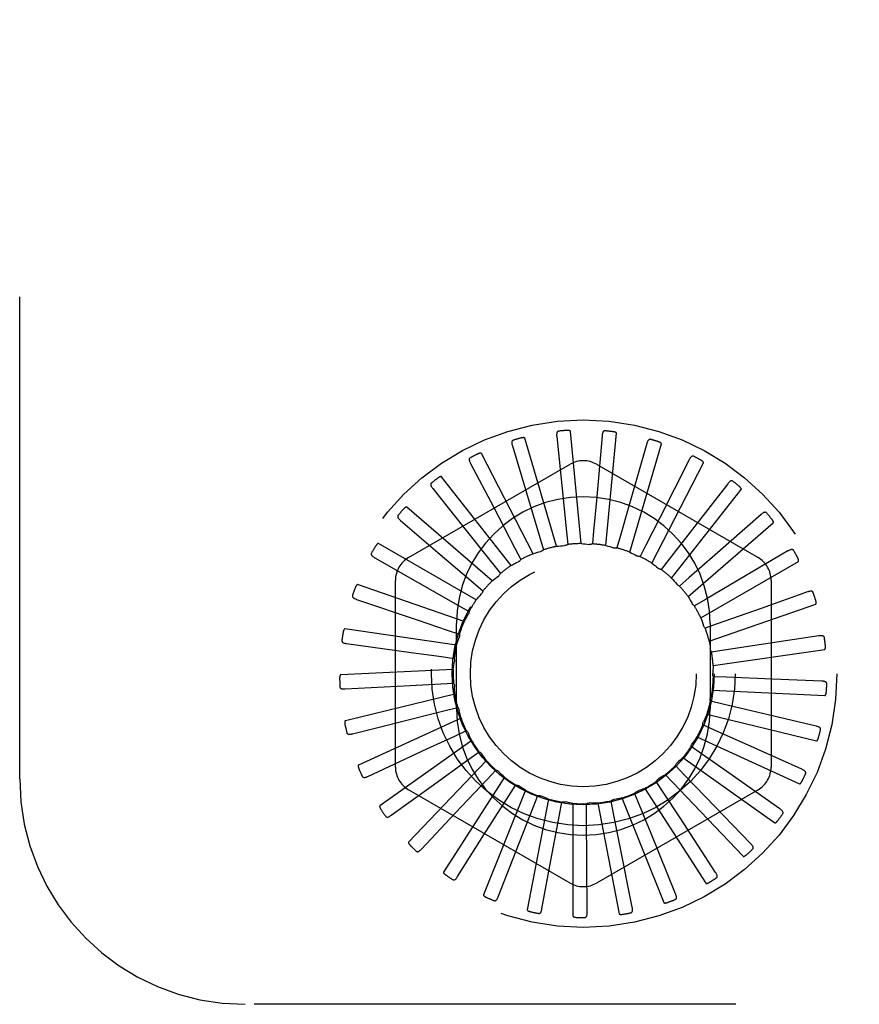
# Model space of a CAD drawing. Header units: inches. Extents: x 0 to 97.1, y 0 to 62.9.
# Tile 6 of 56: x 5.8 to 6.8, y 38.8 to 39.9. Entities that reach past the tile are written whole.
import ezdxf

# ---------------------------------------------------------------- set-up
doc = ezdxf.new("R2010")
doc.units = ezdxf.units.IN
doc.header["$LTSCALE"] = 5.342857
doc.header["$MEASUREMENT"] = 0
doc.linetypes.add('HIDDEN', pattern=[0.2, 0.1, -0.1])
doc.layers.add('DEFAULT_2', color=8, linetype='HIDDEN')

msp = doc.modelspace()

# ---------------------------------------------------------------- linework, layer by layer
at = {"layer": 'DEFAULT_2', "color": 8, "linetype": 'HIDDEN'}
for p, q in [((5.824201, 39.014072), (5.824201, 40.764072)), ((6.419733, 39.393518), (6.42531, 39.339208)), ((6.446911, 39.274805), (6.435032, 39.399208)), ((6.470029, 39.394343), (6.463682, 39.322526)), ((6.474248, 39.272632), (6.486127, 39.397035)), ((6.370503, 39.38319), (6.386257, 39.330916)), ((6.419656, 39.271765), (6.384448, 39.391671)), ((6.519572, 39.385635), (6.499748, 39.316317)), ((6.500681, 39.265324), (6.535888, 39.385231)), ((6.393469, 39.263622), (6.336205, 39.374698)), ((6.255451, 39.259273), (6.434618, 39.362715)), ((6.324117, 39.363731), (6.349479, 39.315383)), ((6.463784, 39.362715), (6.642951, 39.259273)), ((6.525252, 39.253147), (6.582516, 39.364223)), ((6.566571, 39.367708), (6.533987, 39.303394)), ((6.369296, 39.25067), (6.292045, 39.348902)), ((6.42531, 39.339208), (6.430548, 39.287978)), ((6.609328, 39.34121), (6.565162, 39.284225)), ((6.282252, 39.335845), (6.316305, 39.293171)), ((6.386257, 39.330916), (6.401095, 39.281604)), ((6.547076, 39.236539), (6.624326, 39.334771)), ((6.463682, 39.322526), (6.460674, 39.288664)), ((6.499748, 39.316317), (6.490386, 39.283636)), ((6.348011, 39.233377), (6.253566, 39.315215)), ((6.349479, 39.315383), (6.373382, 39.26977)), ((6.646298, 39.3071), (6.592145, 39.259502)), ((6.24642, 39.30054), (6.287935, 39.265082)), ((6.533987, 39.303394), (6.518609, 39.273076)), ((6.565361, 39.216101), (6.659806, 39.297938)), ((6.316305, 39.293171), (6.348408, 39.252906)), ((6.430548, 39.287978), (6.431981, 39.273791)), ((6.460674, 39.288664), (6.459397, 39.274462)), ((6.490386, 39.283636), (6.486444, 39.269932)), ((6.565162, 39.284225), (6.544324, 39.257365)), ((6.330384, 39.212369), (6.222158, 39.274854)), ((6.401095, 39.281604), (6.405188, 39.267944)), ((6.518609, 39.273076), (6.512145, 39.260366)), ((6.287935, 39.265082), (6.327078, 39.23162)), ((6.373382, 39.26977), (6.379985, 39.257132)), ((6.676144, 39.266609), (6.629058, 39.238975)), ((6.217918, 39.259092), (6.265393, 39.232131)), ((6.348408, 39.252906), (6.357284, 39.241746)), ((6.377466, 39.254821), (6.377224, 39.254701)), ((6.544324, 39.257365), (6.535571, 39.246108)), ((6.592145, 39.259502), (6.566601, 39.237071)), ((6.579449, 39.192572), (6.687675, 39.255056)), ((6.317051, 39.188405), (6.198955, 39.229278)), ((6.240868, 39.02713), (6.240868, 39.234014)), ((6.265393, 39.232131), (6.310161, 39.206682)), ((6.327078, 39.23162), (6.337905, 39.222341)), ((6.566601, 39.237071), (6.555876, 39.227674)), ((6.629058, 39.238975), (6.584634, 39.212929)), ((6.657535, 39.234014), (6.657535, 39.02713)), ((6.697788, 39.221201), (6.646323, 39.202978)), ((6.197775, 39.212999), (6.266072, 39.1899)), ((6.310161, 39.206682), (6.322549, 39.19962)), ((6.584634, 39.212929), (6.572325, 39.205731)), ((6.588828, 39.166802), (6.706924, 39.207675)), ((6.646323, 39.202978), (6.597773, 39.185809)), ((6.266072, 39.1899), (6.29827, 39.178993)), ((6.308701, 39.092072), (6.308701, 39.186072)), ((6.597773, 39.185809), (6.584324, 39.181072)), ((6.589701, 39.186072), (6.589701, 39.092072)), ((6.308494, 39.16235), (6.184797, 39.180135)), ((6.29827, 39.178993), (6.31177, 39.174403)), ((6.186719, 39.163927), (6.258153, 39.15417)), ((6.656464, 39.164364), (6.605542, 39.156694)), ((6.710448, 39.172518), (6.656464, 39.164364)), ((6.258153, 39.15417), (6.291834, 39.149554)), ((6.605542, 39.156694), (6.591439, 39.154587)), ((6.593162, 39.139723), (6.716859, 39.157507)), ((6.291834, 39.149554), (6.305959, 39.147602)), ((6.305023, 39.135147), (6.180195, 39.1292)), ((6.25714, 39.117588), (6.291085, 39.119429)), ((6.291085, 39.119429), (6.305324, 39.120186)), ((6.60766, 39.126634), (6.593414, 39.127234)), ((6.659114, 39.124528), (6.60766, 39.126634)), ((6.713665, 39.122318), (6.659114, 39.124528)), ((6.18515, 39.113649), (6.25714, 39.117588)), ((6.592292, 39.112312), (6.717119, 39.106366)), ((6.306762, 39.107778), (6.185316, 39.078316)), ((6.604052, 39.096716), (6.590176, 39.100002)), ((6.296051, 39.089707), (6.30989, 39.093145)), ((6.654177, 39.084911), (6.604052, 39.096716)), ((6.31365, 39.081233), (6.199974, 39.029319)), ((6.586251, 39.085562), (6.707697, 39.0561)), ((6.707324, 39.072417), (6.654177, 39.084911)), ((6.193125, 39.063983), (6.228776, 39.072902)), ((6.306553, 39.061462), (6.319491, 39.067456)), ((6.594846, 39.068023), (6.581843, 39.073875)), ((6.641831, 39.046944), (6.594846, 39.068023)), ((6.325437, 39.056472), (6.22364, 38.983983)), ((6.275723, 39.047136), (6.306553, 39.061462)), ((6.575256, 39.060439), (6.688931, 39.008525)), ((6.210354, 39.016723), (6.275723, 39.047136)), ((6.32221, 39.035714), (6.333779, 39.044049)), ((6.580377, 39.04159), (6.568716, 39.049797)), ((6.691654, 39.024618), (6.641831, 39.046944)), ((6.341697, 39.034388), (6.255459, 38.943944)), ((6.280463, 39.005563), (6.32221, 39.035714)), ((6.559705, 39.03785), (6.661502, 38.965361)), ((6.608198, 39.022054), (6.580377, 39.04159)), ((6.342456, 39.013395), (6.35224, 39.023769)), ((6.561166, 39.018372), (6.55127, 39.028638)), ((6.66722, 38.980649), (6.608198, 39.022054)), ((6.361843, 39.015781), (6.294279, 38.910651)), ((6.30717, 38.975888), (6.342456, 39.013395)), ((6.537909, 38.999211), (6.530134, 39.011164)), ((6.540161, 39.018613), (6.626399, 38.928169)), ((6.584787, 38.993924), (6.561166, 39.018372)), ((6.236216, 38.973579), (6.280463, 39.005563)), ((6.434618, 38.898429), (6.255451, 39.001871)), ((6.385146, 39.001323), (6.338699, 38.885306)), ((6.366561, 38.995311), (6.374204, 39.007349)), ((6.642951, 39.001871), (6.463784, 38.898429)), ((6.517328, 39.003422), (6.584892, 38.898291)), ((6.339011, 38.951804), (6.366561, 38.995311)), ((6.410764, 38.991536), (6.387113, 38.868825)), ((6.393653, 38.982116), (6.39888, 38.995382)), ((6.482733, 38.975651), (6.479957, 38.989637)), ((6.492034, 38.992827), (6.53848, 38.876809)), ((6.511446, 38.984796), (6.506073, 38.998005)), ((6.556476, 38.970734), (6.537909, 38.999211)), ((6.634907, 38.942097), (6.584787, 38.993924)), ((6.374834, 38.934181), (6.393653, 38.982116)), ((6.422752, 38.974286), (6.425374, 38.988302)), ((6.437771, 38.986774), (6.437771, 38.861805)), ((6.452808, 38.972105), (6.452729, 38.986364)), ((6.465192, 38.98721), (6.488842, 38.864499)), ((6.524288, 38.95332), (6.511446, 38.984796)), ((6.269777, 38.936108), (6.30717, 38.975888)), ((6.413345, 38.923656), (6.422752, 38.974286)), ((6.453152, 38.920609), (6.452808, 38.972105)), ((6.489386, 38.942313), (6.482733, 38.975651)), ((6.595882, 38.910358), (6.556476, 38.970734)), ((6.309821, 38.905666), (6.339011, 38.951804)), ((6.551556, 38.886578), (6.524288, 38.95332)), ((6.354904, 38.883352), (6.374834, 38.934181)), ((6.50353, 38.871617), (6.489386, 38.942313)), ((6.403395, 38.869974), (6.413345, 38.923656)), ((6.453541, 38.866015), (6.453152, 38.920609)), ((9.824201, 38.764072), (6.074201, 38.764072))]:
    msp.add_line(p, q, dxfattribs=at)
for points in [[(6.384448, 39.391671), (6.384369, 39.391825), (6.384257, 39.391952), (6.38411, 39.39205), (6.383938, 39.392125), (6.383748, 39.392181), (6.383544, 39.39222), (6.38333, 39.392245), (6.383106, 39.392259), (6.382871, 39.392262), (6.382628, 39.392256), (6.382376, 39.392242), (6.382116, 39.392219), (6.381849, 39.392189), (6.381574, 39.392151), (6.381291, 39.392106), (6.380997, 39.392054), (6.380688, 39.391992), (6.380378, 39.391924), (6.380082, 39.391854), (6.379795, 39.39178)], [(6.421874, 39.399456), (6.421422, 39.399365), (6.421023, 39.3992), (6.420677, 39.398957), (6.420386, 39.398651), (6.420153, 39.398297), (6.41997, 39.397894), (6.419831, 39.397447), (6.419732, 39.396962), (6.419668, 39.396445), (6.419635, 39.3959), (6.419628, 39.395334), (6.419644, 39.394746), (6.419678, 39.394141), (6.419733, 39.393518)], [(6.435032, 39.399208), (6.434983, 39.399373), (6.434899, 39.399518), (6.434773, 39.399642), (6.434618, 39.399748), (6.434443, 39.399839), (6.43425, 39.399916), (6.434045, 39.399982), (6.433828, 39.400038), (6.433599, 39.400085), (6.43336, 39.400126), (6.43311, 39.400159), (6.432851, 39.400186), (6.432584, 39.400207), (6.432308, 39.400222), (6.432022, 39.400232), (6.431725, 39.400236), (6.431411, 39.400234), (6.431094, 39.400227), (6.430783, 39.400213), (6.430476, 39.400194)], [(6.473257, 39.399769), (6.472794, 39.399765), (6.47237, 39.399678), (6.471985, 39.399505), (6.471642, 39.39926), (6.471346, 39.398956), (6.471089, 39.398595), (6.470868, 39.398183), (6.470679, 39.397725), (6.470519, 39.39723), (6.470383, 39.396701), (6.470269, 39.396146), (6.470173, 39.395566), (6.470093, 39.394966), (6.470029, 39.394343)], [(6.486127, 39.397035), (6.486111, 39.397207), (6.486055, 39.397366), (6.485954, 39.397512), (6.485822, 39.397645), (6.485667, 39.397767), (6.485492, 39.39788), (6.485303, 39.397983), (6.485099, 39.398079), (6.484883, 39.398169), (6.484655, 39.398254), (6.484416, 39.398334), (6.484166, 39.39841), (6.483907, 39.398481), (6.483638, 39.398548), (6.483358, 39.398612), (6.483066, 39.398672), (6.482761, 39.398729), (6.482443, 39.398782), (6.48211, 39.398831), (6.481762, 39.398875)], [(6.371482, 39.389426), (6.371055, 39.38925), (6.370694, 39.389013), (6.370401, 39.388709), (6.370173, 39.388354), (6.370011, 39.387961), (6.369907, 39.387531), (6.369855, 39.387066), (6.36985, 39.386571), (6.369885, 39.386052), (6.369956, 39.38551), (6.370056, 39.384952), (6.370182, 39.384378), (6.370331, 39.383791), (6.370503, 39.38319)], [(6.523767, 39.390352), (6.523312, 39.390435), (6.52288, 39.39043), (6.522469, 39.390333), (6.522086, 39.390158), (6.521737, 39.389915), (6.521418, 39.389609), (6.521122, 39.389246), (6.52085, 39.388833), (6.520599, 39.388377), (6.520366, 39.387883), (6.520148, 39.387359), (6.519945, 39.386808), (6.519752, 39.386234), (6.519572, 39.385635)], [(6.535888, 39.385231), (6.535905, 39.385403), (6.53588, 39.38557), (6.535809, 39.385732), (6.535704, 39.385888), (6.535575, 39.386038), (6.535424, 39.386181), (6.535258, 39.386318), (6.535077, 39.386451), (6.534882, 39.38658), (6.534674, 39.386707), (6.534454, 39.386831), (6.534223, 39.386952), (6.533982, 39.387071), (6.53373, 39.387188), (6.533467, 39.387304), (6.533192, 39.387418), (6.532899, 39.387534), (6.532601, 39.387644), (6.532314, 39.387745), (6.532032, 39.387838)], [(6.336205, 39.374698), (6.336098, 39.374835), (6.335964, 39.374938), (6.335801, 39.375006), (6.335618, 39.375047), (6.335421, 39.375066), (6.335213, 39.375065), (6.334998, 39.37505), (6.334775, 39.375021), (6.334545, 39.37498), (6.334307, 39.374928), (6.334062, 39.374866), (6.333811, 39.374795), (6.333555, 39.374715), (6.333292, 39.374626), (6.333022, 39.374528), (6.332744, 39.374421), (6.332457, 39.374304), (6.33216, 39.374177), (6.331853, 39.374037), (6.331536, 39.373886)], [(6.571583, 39.371546), (6.571152, 39.371713), (6.570728, 39.371791), (6.570306, 39.371773), (6.569895, 39.371673), (6.569508, 39.371501), (6.569136, 39.371261), (6.568777, 39.370961), (6.568432, 39.370606), (6.568099, 39.370206), (6.567776, 39.369765), (6.567464, 39.369292), (6.567159, 39.368789), (6.566861, 39.368262), (6.566571, 39.367708)], [(6.323898, 39.37004), (6.323512, 39.369786), (6.323202, 39.369485), (6.322972, 39.369131), (6.322815, 39.368739), (6.322731, 39.368323), (6.32271, 39.367881), (6.322747, 39.367414), (6.322835, 39.366927), (6.322969, 39.366423), (6.323141, 39.365905), (6.323345, 39.365376), (6.323578, 39.364836), (6.323834, 39.364288), (6.324117, 39.363731)], [(6.582516, 39.364223), (6.582565, 39.364389), (6.582572, 39.364558), (6.582533, 39.36473), (6.58246, 39.364904), (6.582361, 39.365075), (6.58224, 39.365244), (6.582103, 39.36541), (6.58195, 39.365575), (6.581783, 39.365739), (6.581603, 39.365903), (6.58141, 39.366066), (6.581207, 39.366229), (6.580993, 39.366391), (6.580768, 39.366553), (6.580531, 39.366717), (6.580283, 39.366881), (6.580021, 39.367047), (6.579745, 39.367215), (6.579453, 39.367384), (6.579146, 39.367555)], [(6.292045, 39.348902), (6.291915, 39.349015), (6.291764, 39.349092), (6.291591, 39.349128), (6.291403, 39.349133), (6.291206, 39.349114), (6.291002, 39.349075), (6.290794, 39.349019), (6.290581, 39.348948), (6.290362, 39.348865), (6.290138, 39.348769), (6.28991, 39.348661), (6.289677, 39.348544), (6.289441, 39.348416), (6.289199, 39.348279), (6.288953, 39.348132), (6.2887, 39.347974), (6.288436, 39.347802), (6.288173, 39.347624), (6.287924, 39.347449), (6.287685, 39.347273)], [(6.280843, 39.341998), (6.280511, 39.341676), (6.280265, 39.341322), (6.280105, 39.340931), (6.280026, 39.340516), (6.280022, 39.340092), (6.280085, 39.339654), (6.280209, 39.339203), (6.280388, 39.338741), (6.280614, 39.338272), (6.280881, 39.337796), (6.281181, 39.337315), (6.281512, 39.336829), (6.281868, 39.336339), (6.282252, 39.335845)], [(6.614976, 39.34403), (6.614585, 39.344276), (6.614182, 39.344432), (6.613765, 39.344495), (6.613343, 39.344475), (6.61293, 39.344379), (6.612519, 39.344214), (6.61211, 39.343986), (6.611704, 39.343704), (6.611301, 39.343374), (6.610901, 39.343002), (6.610505, 39.342597), (6.610111, 39.342161), (6.609718, 39.341699), (6.609328, 39.34121)], [(6.624326, 39.334771), (6.624406, 39.334924), (6.624444, 39.335089), (6.624439, 39.335266), (6.624399, 39.33545), (6.624335, 39.335636), (6.624248, 39.335825), (6.624145, 39.336014), (6.624026, 39.336205), (6.623893, 39.336398), (6.623747, 39.336593), (6.623589, 39.336789), (6.62342, 39.336988), (6.62324, 39.337188), (6.62305, 39.33739), (6.622849, 39.337595), (6.622636, 39.337803), (6.622406, 39.33802), (6.622171, 39.338233), (6.621943, 39.338433), (6.621716, 39.338623)], [(6.243873, 39.306316), (6.243609, 39.305938), (6.243433, 39.305544), (6.243351, 39.30513), (6.243351, 39.304707), (6.243426, 39.30429), (6.243571, 39.303872), (6.243779, 39.303452), (6.244042, 39.303032), (6.244353, 39.302614), (6.244705, 39.302197), (6.245091, 39.301781), (6.245508, 39.301367), (6.24595, 39.300953), (6.24642, 39.30054)], [(6.253566, 39.315215), (6.253416, 39.315301), (6.253254, 39.315348), (6.253077, 39.315351), (6.252892, 39.31532), (6.252702, 39.315264), (6.252509, 39.315187), (6.252315, 39.315093), (6.252119, 39.314983), (6.25192, 39.314859), (6.251719, 39.314723), (6.251515, 39.314574), (6.251308, 39.314414), (6.2511, 39.314245), (6.250889, 39.314064), (6.250675, 39.313873), (6.250457, 39.313671), (6.250233, 39.313456), (6.250005, 39.313227), (6.249772, 39.312983), (6.249533, 39.312725)], [(6.652377, 39.3088), (6.65204, 39.309115), (6.651674, 39.309345), (6.651276, 39.309485), (6.650858, 39.309545), (6.650434, 39.309529), (6.65, 39.309445), (6.649555, 39.309299), (6.649103, 39.309099), (6.648645, 39.30885), (6.648182, 39.308561), (6.647716, 39.308238), (6.647246, 39.307885), (6.646774, 39.307506), (6.646298, 39.3071)], [(6.659806, 39.297938), (6.659913, 39.298074), (6.659982, 39.298228), (6.66001, 39.298403), (6.660007, 39.298591), (6.659979, 39.298786), (6.659929, 39.298988), (6.659864, 39.299193), (6.659783, 39.299403), (6.659689, 39.299618), (6.659582, 39.299837), (6.659464, 39.30006), (6.659336, 39.300287), (6.659197, 39.300517), (6.659049, 39.300751), (6.65889, 39.300991), (6.658721, 39.301236), (6.65854, 39.301487), (6.658346, 39.301746), (6.658136, 39.302013), (6.657912, 39.302288)], [(6.222158, 39.274854), (6.221994, 39.27491), (6.221826, 39.274925), (6.221652, 39.274895), (6.221475, 39.27483), (6.2213, 39.274739), (6.221125, 39.274626), (6.220952, 39.274497), (6.220781, 39.274352), (6.220609, 39.274193), (6.220437, 39.274021), (6.220265, 39.273837), (6.220092, 39.273641), (6.21992, 39.273435), (6.219747, 39.273218), (6.219573, 39.27299), (6.219397, 39.272749), (6.219218, 39.272496), (6.219037, 39.272228), (6.218854, 39.271943), (6.218667, 39.271643)], [(6.419656, 39.271765), (6.42187, 39.272014), (6.424084, 39.27223), (6.426299, 39.272412), (6.428515, 39.272561)], [(6.431981, 39.273791), (6.43146, 39.273452), (6.430912, 39.273165), (6.430331, 39.272929), (6.429731, 39.272747), (6.429128, 39.272625), (6.428515, 39.272561)], [(6.446911, 39.274805), (6.449132, 39.274631), (6.451347, 39.274424), (6.453557, 39.274183), (6.45576, 39.27391)], [(6.459397, 39.274462), (6.458821, 39.274228), (6.458229, 39.27405), (6.457613, 39.273928), (6.45699, 39.273863), (6.456374, 39.273857), (6.45576, 39.27391)], [(6.474248, 39.272632), (6.476396, 39.272041), (6.478533, 39.271418), (6.480657, 39.270764), (6.482768, 39.270078)], [(6.214323, 39.264281), (6.214135, 39.263859), (6.214038, 39.263438), (6.214036, 39.263016), (6.214116, 39.262601), (6.214269, 39.262206), (6.214491, 39.261823), (6.214774, 39.261451), (6.215112, 39.261088), (6.215496, 39.260737), (6.215921, 39.260394), (6.216378, 39.260059), (6.216866, 39.259731), (6.217379, 39.259409), (6.217918, 39.259092)], [(6.393469, 39.263622), (6.395595, 39.264286), (6.397729, 39.264917), (6.39987, 39.265515), (6.402017, 39.26608)], [(6.405188, 39.267944), (6.404741, 39.267513), (6.404257, 39.267127), (6.403731, 39.266785), (6.403176, 39.266493), (6.402607, 39.266259), (6.402017, 39.26608)], [(6.486444, 39.269932), (6.485835, 39.269811), (6.485219, 39.269748), (6.484592, 39.269745), (6.483967, 39.269799), (6.483362, 39.26991), (6.482768, 39.270078)], [(6.500681, 39.265324), (6.502678, 39.264337), (6.504658, 39.263322), (6.50662, 39.262277), (6.508564, 39.261204)], [(6.682436, 39.267127), (6.682164, 39.267501), (6.681848, 39.267796), (6.681484, 39.268009), (6.681085, 39.268147), (6.680665, 39.268212), (6.680223, 39.268211), (6.679759, 39.268152), (6.679276, 39.268041), (6.678779, 39.267884), (6.67827, 39.267687), (6.677751, 39.267458), (6.677224, 39.2672), (6.676688, 39.266917), (6.676144, 39.266609)], [(6.369296, 39.25067), (6.3706, 39.251375), (6.371912, 39.252067), (6.37323, 39.252746), (6.374555, 39.253411), (6.375886, 39.254063), (6.377225, 39.254701)], [(6.379985, 39.257132), (6.379657, 39.256662), (6.37929, 39.256223), (6.378881, 39.255814), (6.378438, 39.255441), (6.377967, 39.255111), (6.377466, 39.254821)], [(6.512145, 39.260366), (6.511524, 39.260362), (6.510908, 39.260417), (6.510291, 39.260532), (6.509688, 39.260704), (6.509114, 39.260927), (6.508564, 39.261204)], [(6.525252, 39.253147), (6.527027, 39.251799), (6.528779, 39.250427), (6.530507, 39.249031), (6.532213, 39.247609)], [(6.687675, 39.255056), (6.687806, 39.255169), (6.687903, 39.255308), (6.687963, 39.255474), (6.687995, 39.255659), (6.688004, 39.255856), (6.687994, 39.256064), (6.687969, 39.256278), (6.687929, 39.256499), (6.687877, 39.256728), (6.687814, 39.256963), (6.68774, 39.257204), (6.687657, 39.257451), (6.687565, 39.257704), (6.687463, 39.257962), (6.687353, 39.258227), (6.687233, 39.2585), (6.687102, 39.258781), (6.686961, 39.259071), (6.686807, 39.259371), (6.686641, 39.259681)], [(6.357284, 39.241746), (6.35703, 39.241179), (6.356724, 39.240642), (6.356362, 39.240128), (6.355956, 39.239651), (6.355515, 39.239222), (6.355034, 39.238836)], [(6.535571, 39.246108), (6.53496, 39.246222), (6.534366, 39.246392), (6.533782, 39.246622), (6.533223, 39.246905), (6.532702, 39.247233), (6.532213, 39.247609)], [(6.198955, 39.229278), (6.198784, 39.229303), (6.198616, 39.229286), (6.198451, 39.229223), (6.19829, 39.229125), (6.198134, 39.229003), (6.197984, 39.228859), (6.197839, 39.2287), (6.197698, 39.228525), (6.197559, 39.228337), (6.197423, 39.228135), (6.197289, 39.227921), (6.197157, 39.227696), (6.197026, 39.227461), (6.196897, 39.227215), (6.19677, 39.226958), (6.196642, 39.226689), (6.196513, 39.226401), (6.196388, 39.226109), (6.196274, 39.225827), (6.196168, 39.22555)], [(6.348011, 39.233377), (6.349738, 39.234784), (6.351484, 39.236162), (6.353249, 39.237513), (6.355034, 39.238836)], [(6.547076, 39.236539), (6.548563, 39.23488), (6.550023, 39.233201), (6.551457, 39.231503), (6.552863, 39.229784)], [(6.555876, 39.227674), (6.555298, 39.227902), (6.554746, 39.228182), (6.554216, 39.228518), (6.553721, 39.228901), (6.553271, 39.229322), (6.552863, 39.229784)], [(6.330384, 39.212369), (6.331814, 39.214078), (6.333268, 39.215762), (6.334745, 39.217422), (6.336246, 39.219059)], [(6.337905, 39.222341), (6.337763, 39.221737), (6.337564, 39.221151), (6.337306, 39.220579), (6.336998, 39.220034), (6.336645, 39.219529), (6.336246, 39.219059)], [(6.704064, 39.22052), (6.703868, 39.220938), (6.703614, 39.221287), (6.703296, 39.221566), (6.702931, 39.221776), (6.702531, 39.221919), (6.702097, 39.222002), (6.70163, 39.222032), (6.701135, 39.222014), (6.700618, 39.221954), (6.70008, 39.221858), (6.699528, 39.221731), (6.69896, 39.221577), (6.698381, 39.221401), (6.697788, 39.221201)], [(6.193263, 39.217414), (6.193159, 39.216964), (6.193143, 39.216532), (6.19322, 39.216117), (6.193377, 39.215725), (6.193603, 39.215366), (6.193893, 39.215032), (6.194242, 39.21472), (6.194642, 39.214428), (6.195086, 39.214155), (6.195568, 39.213899), (6.19608, 39.213657), (6.196621, 39.213427), (6.197186, 39.213208), (6.197775, 39.212999)], [(6.565361, 39.216101), (6.566508, 39.214191), (6.567624, 39.212266), (6.56871, 39.210327), (6.569765, 39.208373)], [(6.572325, 39.205731), (6.5718, 39.206064), (6.571312, 39.206443), (6.570855, 39.206874), (6.570441, 39.207344), (6.570079, 39.207842), (6.569765, 39.208373)], [(6.706924, 39.207675), (6.707074, 39.207762), (6.707195, 39.207879), (6.707286, 39.208031), (6.707353, 39.208207), (6.707399, 39.208399), (6.707428, 39.208605), (6.707444, 39.208819), (6.707447, 39.209044), (6.707439, 39.209278), (6.707422, 39.209521), (6.707395, 39.209772), (6.70736, 39.21003), (6.707317, 39.210295), (6.707266, 39.210568), (6.707208, 39.21085), (6.707142, 39.21114), (6.707065, 39.211446), (6.706983, 39.211753), (6.706898, 39.212046), (6.70681, 39.212329)], [(6.317051, 39.188405), (6.318132, 39.190353), (6.31924, 39.192282), (6.320377, 39.194192), (6.321541, 39.196083)], [(6.322549, 39.19962), (6.322523, 39.198999), (6.322439, 39.198387), (6.322295, 39.197776), (6.322095, 39.197182), (6.321844, 39.19662), (6.321541, 39.196083)], [(6.579449, 39.192572), (6.580213, 39.190479), (6.580945, 39.188378), (6.581644, 39.186268), (6.582311, 39.18415)], [(6.184797, 39.180135), (6.184624, 39.180127), (6.184463, 39.180078), (6.184312, 39.179985), (6.184173, 39.179859), (6.184043, 39.17971), (6.183923, 39.17954), (6.183811, 39.179356), (6.183705, 39.179158), (6.183605, 39.178946), (6.183509, 39.178722), (6.183418, 39.178487), (6.18333, 39.178241), (6.183247, 39.177986), (6.183167, 39.17772), (6.18309, 39.177444), (6.183016, 39.177155), (6.182944, 39.176853), (6.182876, 39.176538), (6.182812, 39.176207), (6.182751, 39.175861)], [(6.31177, 39.174403), (6.311863, 39.173789), (6.311896, 39.173171), (6.311869, 39.172544), (6.311786, 39.171923), (6.311646, 39.171324), (6.31145, 39.170739)], [(6.584324, 39.181072), (6.583872, 39.181498), (6.583464, 39.181963), (6.583097, 39.182472), (6.582779, 39.183012), (6.582518, 39.183569), (6.582311, 39.18415)], [(6.181454, 39.167408), (6.181436, 39.166946), (6.181502, 39.166519), (6.181656, 39.166126), (6.181885, 39.165772), (6.182174, 39.165461), (6.182522, 39.165188), (6.182924, 39.164948), (6.183372, 39.164737), (6.183859, 39.164553), (6.184381, 39.164393), (6.18493, 39.164252), (6.185505, 39.164129), (6.186101, 39.16402), (6.186719, 39.163927)], [(6.308494, 39.16235), (6.309186, 39.164468), (6.30991, 39.166572), (6.310665, 39.168662), (6.31145, 39.170739)], [(6.588828, 39.166802), (6.589183, 39.164602), (6.589504, 39.162401), (6.589791, 39.160197), (6.590045, 39.157991)], [(6.716481, 39.170661), (6.716368, 39.171109), (6.716184, 39.1715), (6.715925, 39.171833), (6.715606, 39.17211), (6.715241, 39.172325), (6.71483, 39.172489), (6.714377, 39.172607), (6.713888, 39.172683), (6.713368, 39.172722), (6.712823, 39.172729), (6.712256, 39.172709), (6.71167, 39.172666), (6.711067, 39.172602), (6.710448, 39.172518)], [(6.591439, 39.154587), (6.591076, 39.155091), (6.590763, 39.155625), (6.590499, 39.156194), (6.590289, 39.156784), (6.590139, 39.157381), (6.590045, 39.157991)], [(6.716859, 39.157507), (6.717022, 39.157564), (6.717163, 39.157656), (6.717281, 39.157788), (6.71738, 39.157948), (6.717462, 39.158128), (6.71753, 39.158324), (6.717586, 39.158532), (6.717631, 39.158753), (6.717668, 39.158984), (6.717696, 39.159226), (6.717718, 39.159477), (6.717732, 39.159738), (6.71774, 39.160006), (6.717742, 39.160284), (6.717738, 39.160571), (6.717728, 39.160869), (6.717712, 39.161178), (6.717688, 39.1615), (6.717657, 39.161836), (6.717618, 39.162186)], [(6.305023, 39.135147), (6.305302, 39.137357), (6.305614, 39.13956), (6.305959, 39.141756), (6.306338, 39.143944)], [(6.305959, 39.147602), (6.306166, 39.147017), (6.306315, 39.146416), (6.306408, 39.145796), (6.306443, 39.14517), (6.306419, 39.144555), (6.306338, 39.143944)], [(6.593414, 39.127234), (6.593152, 39.127798), (6.592946, 39.128381), (6.592795, 39.12899), (6.592701, 39.12961), (6.592665, 39.130224), (6.592689, 39.13084)], [(6.593162, 39.139723), (6.593094, 39.137496), (6.592992, 39.135273), (6.592857, 39.133055), (6.592689, 39.130841)], [(6.180195, 39.1292), (6.180027, 39.12916), (6.179878, 39.129082), (6.179748, 39.128962), (6.179634, 39.128811), (6.179536, 39.12864), (6.179449, 39.128451), (6.179374, 39.128249), (6.179308, 39.128034), (6.179249, 39.127808), (6.179198, 39.12757), (6.179153, 39.127321), (6.179113, 39.127063), (6.17908, 39.126797), (6.179052, 39.126521), (6.179028, 39.126235), (6.17901, 39.125937), (6.178997, 39.125622), (6.17899, 39.125305), (6.178989, 39.125), (6.178993, 39.124704)], [(6.305324, 39.120186), (6.305638, 39.11965), (6.305899, 39.119089), (6.306107, 39.118497), (6.30626, 39.117889), (6.306353, 39.11728), (6.306389, 39.116665)], [(6.719238, 39.119353), (6.719212, 39.119815), (6.719105, 39.120233), (6.718914, 39.12061), (6.718653, 39.120941), (6.718335, 39.121223), (6.717963, 39.121461), (6.71754, 39.121663), (6.717074, 39.12183), (6.716572, 39.121966), (6.716037, 39.122076), (6.715477, 39.122164), (6.714893, 39.122232), (6.71429, 39.122284), (6.713665, 39.122318)], [(6.179321, 39.11607), (6.179391, 39.115614), (6.179536, 39.115207), (6.179763, 39.114851), (6.180054, 39.114545), (6.180397, 39.114296), (6.180791, 39.114093), (6.18123, 39.113933), (6.18171, 39.113811), (6.182223, 39.113723), (6.182766, 39.113664), (6.183332, 39.11363), (6.18392, 39.113618), (6.184525, 39.113624), (6.18515, 39.113649)], [(6.306762, 39.107778), (6.306618, 39.110001), (6.306508, 39.112224), (6.306431, 39.114445), (6.306389, 39.116665)], [(6.592292, 39.112312), (6.591804, 39.110139), (6.591283, 39.107975), (6.590731, 39.105823), (6.590147, 39.10368)], [(6.717119, 39.106366), (6.71729, 39.106391), (6.717447, 39.106454), (6.717588, 39.106562), (6.717715, 39.1067), (6.717829, 39.106861), (6.717933, 39.107041), (6.718027, 39.107235), (6.718113, 39.107443), (6.718193, 39.107663), (6.718267, 39.107895), (6.718336, 39.108138), (6.718399, 39.108391), (6.718458, 39.108653), (6.718512, 39.108925), (6.718563, 39.109208), (6.718609, 39.109502), (6.718652, 39.109809), (6.71869, 39.11013), (6.718723, 39.110468), (6.718751, 39.110822)], [(6.590176, 39.100002), (6.590026, 39.100605), (6.589934, 39.101217), (6.589901, 39.101843), (6.589925, 39.102469), (6.590007, 39.10308), (6.590147, 39.10368)], [(6.228776, 39.072902), (6.279723, 39.085633), (6.296051, 39.089707)], [(6.30989, 39.093145), (6.3103, 39.092678), (6.310662, 39.092176), (6.310978, 39.091634), (6.311243, 39.091067), (6.31145, 39.090487), (6.311601, 39.089889)], [(6.31365, 39.081233), (6.313088, 39.083389), (6.312559, 39.08555), (6.312064, 39.087717), (6.311601, 39.089889)], [(6.185316, 39.078316), (6.185159, 39.078244), (6.185027, 39.078139), (6.184922, 39.077996), (6.184839, 39.077827), (6.184774, 39.077641), (6.184726, 39.077438), (6.18469, 39.077226), (6.184666, 39.077003), (6.184651, 39.076769), (6.184645, 39.076525), (6.184648, 39.076273), (6.184658, 39.076012), (6.184676, 39.075744), (6.1847, 39.075468), (6.184732, 39.075183), (6.18477, 39.074887), (6.184816, 39.07458), (6.18487, 39.074262), (6.184933, 39.07393), (6.185005, 39.073585)], [(6.581843, 39.073875), (6.58181, 39.074495), (6.581835, 39.075113), (6.581921, 39.075735), (6.582064, 39.076345), (6.58226, 39.076929), (6.58251, 39.077492)], [(6.586251, 39.085562), (6.58536, 39.08352), (6.584439, 39.081494), (6.58349, 39.079485), (6.58251, 39.077492)], [(6.186942, 39.065258), (6.187097, 39.064822), (6.187317, 39.064451), (6.187607, 39.064143), (6.187951, 39.063899), (6.188335, 39.063718), (6.18876, 39.063594), (6.189222, 39.06352), (6.189716, 39.063491), (6.190237, 39.063502), (6.190781, 39.063547), (6.191343, 39.06362), (6.191922, 39.063719), (6.192516, 39.06384), (6.193125, 39.063983)], [(6.319491, 39.067456), (6.319981, 39.067075), (6.320432, 39.066651), (6.320845, 39.066179), (6.321213, 39.065672), (6.321526, 39.065141), (6.321787, 39.064583)], [(6.712235, 39.068452), (6.712296, 39.06891), (6.712271, 39.06934), (6.712155, 39.069746), (6.711961, 39.070121), (6.711702, 39.070458), (6.711382, 39.070762), (6.711005, 39.07104), (6.710579, 39.071292), (6.710111, 39.071522), (6.709607, 39.071731), (6.709074, 39.071923), (6.708513, 39.072101), (6.707931, 39.072266), (6.707324, 39.072417)], [(6.325437, 39.056472), (6.324477, 39.058482), (6.323549, 39.060504), (6.322652, 39.062538), (6.321787, 39.064583)], [(6.575256, 39.060439), (6.573995, 39.058602), (6.572708, 39.056787), (6.571395, 39.054994), (6.570056, 39.053223)], [(6.707697, 39.0561), (6.707869, 39.056091), (6.708035, 39.056124), (6.708193, 39.056203), (6.708345, 39.056315), (6.708488, 39.056451), (6.708623, 39.056609), (6.708753, 39.056781), (6.708877, 39.056969), (6.708997, 39.05717), (6.709113, 39.057384), (6.709226, 39.057609), (6.709337, 39.057845), (6.709444, 39.058092), (6.709549, 39.058349), (6.709652, 39.058617), (6.709753, 39.058897), (6.709854, 39.059196), (6.709951, 39.059498), (6.710038, 39.059789), (6.710116, 39.060073)], [(6.333779, 39.044049), (6.334333, 39.043768), (6.334856, 39.043436), (6.335351, 39.043051), (6.335808, 39.042623), (6.336216, 39.042161), (6.336578, 39.041662)], [(6.568716, 39.049797), (6.568801, 39.050412), (6.568943, 39.051014), (6.569145, 39.051608), (6.5694, 39.052181), (6.569703, 39.052717), (6.570056, 39.053223)], [(6.341697, 39.034388), (6.340374, 39.036181), (6.33908, 39.037991), (6.337815, 39.039818), (6.336578, 39.041662)], [(6.559705, 39.03785), (6.558119, 39.036285), (6.556512, 39.034747), (6.554883, 39.033235), (6.553234, 39.031748)], [(6.199974, 39.029319), (6.199833, 39.029219), (6.199724, 39.029091), (6.199648, 39.028931), (6.199598, 39.02875), (6.19957, 39.028554), (6.199561, 39.028346), (6.199566, 39.028131), (6.199584, 39.027907), (6.199614, 39.027675), (6.199654, 39.027435), (6.199705, 39.027187), (6.199764, 39.026933), (6.199832, 39.026673), (6.199909, 39.026407), (6.199993, 39.026132), (6.200087, 39.025849), (6.20019, 39.025557), (6.200303, 39.025254), (6.200428, 39.02494), (6.200565, 39.024614)], [(6.35224, 39.023769), (6.352841, 39.023595), (6.353417, 39.023369), (6.353969, 39.023089), (6.354493, 39.022758), (6.354982, 39.022381), (6.35544, 39.021955)], [(6.361843, 39.015781), (6.360204, 39.017291), (6.358591, 39.018823), (6.357003, 39.020378), (6.35544, 39.021955)], [(6.55127, 39.028638), (6.551469, 39.029227), (6.551723, 39.029791), (6.552033, 39.030336), (6.552392, 39.030849), (6.552791, 39.031319), (6.553233, 39.031748)], [(6.695725, 39.019794), (6.695872, 39.020233), (6.695929, 39.020661), (6.695891, 39.021081), (6.695772, 39.021486), (6.695582, 39.021865), (6.695325, 39.022225), (6.695007, 39.022569), (6.694637, 39.022898), (6.694221, 39.023211), (6.693765, 39.023512), (6.693278, 39.023802), (6.692762, 39.024082), (6.692221, 39.024354), (6.691654, 39.024618)], [(6.204043, 39.016805), (6.204277, 39.016407), (6.204563, 39.016084), (6.204906, 39.015837), (6.20529, 39.015662), (6.205701, 39.015557), (6.206142, 39.015516), (6.206609, 39.01553), (6.2071, 39.015595), (6.20761, 39.015704), (6.208135, 39.015852), (6.208673, 39.01603), (6.209223, 39.016237), (6.209784, 39.016467), (6.210354, 39.016723)], [(6.530134, 39.011164), (6.530441, 39.011704), (6.530797, 39.01221), (6.531205, 39.012686), (6.531655, 39.013122), (6.532136, 39.013508), (6.532651, 39.013846)], [(6.540161, 39.018613), (6.538309, 39.017378), (6.53644, 39.016172), (6.534554, 39.014994), (6.532651, 39.013846)], [(6.688931, 39.008525), (6.689099, 39.008484), (6.689268, 39.008485), (6.689439, 39.008532), (6.689608, 39.008614), (6.689775, 39.008721), (6.689938, 39.008849), (6.690097, 39.008994), (6.690254, 39.009155), (6.69041, 39.00933), (6.690565, 39.009517), (6.690719, 39.009717), (6.690872, 39.009929), (6.691024, 39.01015), (6.691176, 39.010383), (6.691328, 39.010626), (6.69148, 39.010882), (6.691634, 39.011152), (6.691788, 39.011435), (6.691943, 39.011735), (6.692099, 39.012049)], [(6.374204, 39.007349), (6.374823, 39.007293), (6.375431, 39.00718), (6.376034, 39.007007), (6.376618, 39.006779), (6.377168, 39.006502), (6.37769, 39.006173)], [(6.385146, 39.001323), (6.383251, 39.002495), (6.381377, 39.003694), (6.379523, 39.00492), (6.37769, 39.006173)], [(6.506073, 38.998005), (6.506477, 38.998477), (6.506922, 38.998907), (6.507413, 38.999297), (6.507938, 38.99964), (6.508482, 38.999928), (6.509052, 39.000162)], [(6.517328, 39.003422), (6.515274, 39.002559), (6.51321, 39.001728), (6.511136, 39.000929), (6.509053, 39.000162)], [(6.39888, 38.995382), (6.399498, 38.995445), (6.400117, 38.995449), (6.400742, 38.995393), (6.401358, 38.995279), (6.40195, 38.995112), (6.402525, 38.994888)], [(6.410764, 38.991536), (6.408681, 38.992329), (6.406614, 38.993151), (6.404562, 38.994005), (6.402525, 38.994888)], [(6.425374, 38.988302), (6.425969, 38.988481), (6.426576, 38.988602), (6.4272, 38.988665), (6.427827, 38.98867), (6.42844, 38.988617), (6.429047, 38.988506)], [(6.437771, 38.986774), (6.435576, 38.987158), (6.433391, 38.987575), (6.431214, 38.988024), (6.429047, 38.988506)], [(6.479957, 38.989637), (6.480443, 38.990025), (6.480961, 38.990362), (6.481518, 38.990653), (6.482097, 38.990891), (6.482686, 38.99107), (6.483291, 38.991192)], [(6.492034, 38.992827), (6.489854, 38.992368), (6.48767, 38.991942), (6.485482, 38.99155), (6.483291, 38.991192)], [(6.22364, 38.983983), (6.223521, 38.983858), (6.223437, 38.983711), (6.223393, 38.98354), (6.223379, 38.983352), (6.223388, 38.983155), (6.223418, 38.982949), (6.223464, 38.982738), (6.223524, 38.982522), (6.223598, 38.982299), (6.223683, 38.982071), (6.223779, 38.981838), (6.223886, 38.9816), (6.224001, 38.981358), (6.224127, 38.98111), (6.224262, 38.980857), (6.224408, 38.980597), (6.224567, 38.980325), (6.224732, 38.980053), (6.224896, 38.979796), (6.225061, 38.979549)], [(6.452729, 38.986364), (6.45328, 38.986652), (6.453853, 38.986885), (6.454454, 38.987065), (6.455068, 38.987189), (6.45568, 38.987253), (6.456297, 38.987259)], [(6.465192, 38.98721), (6.462964, 38.987172), (6.460739, 38.987167), (6.458517, 38.987196), (6.456297, 38.987259)], [(6.670305, 38.975141), (6.670533, 38.975544), (6.67067, 38.975953), (6.670712, 38.976374), (6.670672, 38.976794), (6.670556, 38.977202), (6.670372, 38.977604), (6.670126, 38.978002), (6.669824, 38.978394), (6.669475, 38.978781), (6.669085, 38.979163), (6.668661, 38.97954), (6.668207, 38.979912), (6.667727, 38.980282), (6.66722, 38.980649)], [(6.230003, 38.972465), (6.230309, 38.972118), (6.230651, 38.971855), (6.231034, 38.971677), (6.231445, 38.971578), (6.231868, 38.971553), (6.232309, 38.971596), (6.232765, 38.971699), (6.233235, 38.971855), (6.233714, 38.972059), (6.234203, 38.972303), (6.234697, 38.97258), (6.235198, 38.972887), (6.235705, 38.973219), (6.236216, 38.973579)], [(6.661502, 38.965361), (6.661659, 38.965289), (6.661825, 38.965258), (6.662001, 38.965272), (6.662183, 38.96532), (6.662367, 38.965394), (6.662551, 38.965489), (6.662735, 38.965601), (6.66292, 38.965729), (6.663106, 38.965871), (6.663294, 38.966027), (6.663483, 38.966194), (6.663673, 38.966372), (6.663864, 38.966561), (6.664057, 38.966761), (6.664252, 38.966971), (6.66445, 38.967194), (6.664655, 38.967433), (6.664858, 38.967678), (6.665047, 38.967917), (6.665227, 38.968154)], [(6.255459, 38.943944), (6.255365, 38.943799), (6.255311, 38.943639), (6.2553, 38.943462), (6.255321, 38.943275), (6.255368, 38.943083), (6.255436, 38.942887), (6.255521, 38.942689), (6.255621, 38.942488), (6.255735, 38.942283), (6.255862, 38.942075), (6.256001, 38.941865), (6.256151, 38.941651), (6.25631, 38.941435), (6.25648, 38.941216), (6.256661, 38.940992), (6.256853, 38.940765), (6.257057, 38.940531), (6.257275, 38.940293), (6.257507, 38.940048), (6.257753, 38.939798)], [(6.263886, 38.933838), (6.264252, 38.933556), (6.264638, 38.933362), (6.265048, 38.93326), (6.26547, 38.93324), (6.26589, 38.933296), (6.266315, 38.933421), (6.266743, 38.933609), (6.267175, 38.933851), (6.267607, 38.934142), (6.26804, 38.934474), (6.268474, 38.93484), (6.268908, 38.935236), (6.269342, 38.935658), (6.269777, 38.936108)], [(6.636894, 38.936106), (6.637194, 38.936458), (6.637406, 38.936834), (6.637527, 38.937239), (6.637567, 38.937659), (6.637531, 38.938082), (6.637426, 38.938511), (6.637259, 38.938949), (6.637037, 38.939391), (6.636768, 38.939837), (6.636457, 38.940286), (6.636112, 38.940736), (6.635737, 38.941188), (6.635336, 38.941642), (6.634907, 38.942097)], [(6.626399, 38.928169), (6.62654, 38.928068), (6.626697, 38.928006), (6.626873, 38.927987), (6.62706, 38.928), (6.627254, 38.928037), (6.627454, 38.928096), (6.627656, 38.928171), (6.627861, 38.928262), (6.628071, 38.928366), (6.628285, 38.928483), (6.628502, 38.928611), (6.628722, 38.928751), (6.628946, 38.9289), (6.629173, 38.929059), (6.629404, 38.929229), (6.629641, 38.92941), (6.629884, 38.929603), (6.630133, 38.929809), (6.630388, 38.93003), (6.630651, 38.930265)], [(6.294279, 38.910651), (6.294215, 38.91049), (6.294192, 38.910323), (6.294214, 38.910147), (6.294271, 38.909968), (6.294353, 38.909788), (6.294457, 38.909608), (6.294578, 38.90943), (6.294715, 38.909251), (6.294865, 38.909072), (6.295029, 38.908892), (6.295205, 38.908711), (6.295393, 38.90853), (6.29559, 38.908348), (6.295799, 38.908165), (6.296018, 38.90798), (6.29625, 38.907793), (6.2965, 38.907599), (6.296754, 38.907409), (6.297, 38.907231), (6.297244, 38.907064)], [(6.304468, 38.902322), (6.30488, 38.902114), (6.305296, 38.901997), (6.305717, 38.901974), (6.306135, 38.902035), (6.306538, 38.90217), (6.30693, 38.902373), (6.307316, 38.902638), (6.307694, 38.902958), (6.308063, 38.903325), (6.308426, 38.903733), (6.308782, 38.904174), (6.309133, 38.904645), (6.30948, 38.905142), (6.309821, 38.905666)], [(6.596699, 38.904099), (6.59706, 38.904388), (6.59734, 38.904717), (6.597535, 38.905092), (6.597654, 38.905497), (6.597699, 38.905919), (6.597677, 38.906361), (6.597596, 38.906822), (6.597462, 38.907298), (6.597281, 38.907787), (6.597061, 38.908286), (6.596808, 38.908793), (6.596524, 38.909308), (6.596217, 38.90983), (6.595882, 38.910358)], [(6.584892, 38.898291), (6.585011, 38.898166), (6.585153, 38.898076), (6.585322, 38.898023), (6.585509, 38.898), (6.585707, 38.898), (6.585914, 38.89802), (6.586126, 38.898056), (6.586345, 38.898106), (6.586571, 38.898169), (6.586803, 38.898243), (6.58704, 38.898328), (6.587283, 38.898423), (6.587531, 38.898527), (6.587784, 38.898641), (6.588043, 38.898764), (6.58831, 38.898897), (6.588585, 38.89904), (6.588868, 38.899195), (6.589162, 38.899364), (6.589466, 38.899547)], [(6.338699, 38.885306), (6.338666, 38.885136), (6.338676, 38.884967), (6.338731, 38.884799), (6.33882, 38.884634), (6.338935, 38.884473), (6.339071, 38.884316), (6.339224, 38.884164), (6.339392, 38.884014), (6.339573, 38.883867), (6.339769, 38.883721), (6.339976, 38.883577), (6.340194, 38.883434), (6.340422, 38.883293), (6.340662, 38.883152), (6.340912, 38.883012), (6.341175, 38.882872), (6.341452, 38.882732), (6.341742, 38.882591), (6.34205, 38.88245), (6.342374, 38.882308)], [(6.350279, 38.879056), (6.350724, 38.87893), (6.351154, 38.878893), (6.351573, 38.878951), (6.351971, 38.879089), (6.352341, 38.879298), (6.352688, 38.879572), (6.353017, 38.879905), (6.353327, 38.880291), (6.353621, 38.880721), (6.3539, 38.88119), (6.354166, 38.881691), (6.354421, 38.88222), (6.354667, 38.882774), (6.354904, 38.883352)], [(6.551174, 38.880278), (6.551583, 38.880493), (6.551919, 38.880763), (6.552182, 38.881094), (6.552375, 38.881469), (6.552499, 38.881875), (6.552562, 38.882313), (6.552569, 38.882781), (6.552528, 38.883274), (6.552443, 38.883788), (6.552321, 38.88432), (6.552168, 38.884866), (6.551988, 38.885426), (6.551784, 38.885996), (6.551556, 38.886578)], [(6.387113, 38.868825), (6.387113, 38.868652), (6.387154, 38.868489), (6.38724, 38.868334), (6.387359, 38.868189), (6.387502, 38.868052), (6.387666, 38.867924), (6.387844, 38.867803), (6.388037, 38.867688), (6.388244, 38.867578), (6.388463, 38.867472), (6.388694, 38.867369), (6.388935, 38.86727), (6.389186, 38.867175), (6.389448, 38.867082), (6.38972, 38.866992), (6.390005, 38.866905), (6.390303, 38.866819), (6.390615, 38.866735), (6.390944, 38.866655), (6.391288, 38.866577)], [(6.399667, 38.86488), (6.400127, 38.86484), (6.400557, 38.864886), (6.400957, 38.865022), (6.401322, 38.865233), (6.401645, 38.865508), (6.401935, 38.865842), (6.402194, 38.866232), (6.402426, 38.866669), (6.402633, 38.867147), (6.402818, 38.867661), (6.402984, 38.868203), (6.403135, 38.868771), (6.403272, 38.869361), (6.403395, 38.869974)], [(6.501962, 38.865502), (6.502405, 38.865636), (6.502786, 38.865838), (6.503107, 38.866113), (6.503368, 38.866445), (6.503566, 38.86682), (6.50371, 38.867238), (6.503806, 38.867696), (6.503859, 38.868189), (6.503873, 38.868709), (6.503854, 38.869255), (6.503808, 38.86982), (6.503736, 38.870403), (6.503644, 38.871002), (6.50353, 38.871617)], [(6.53848, 38.876809), (6.538574, 38.876664), (6.538697, 38.876548), (6.538852, 38.876465), (6.539031, 38.876407), (6.539225, 38.876369), (6.539432, 38.87635), (6.539648, 38.876345), (6.539872, 38.876352), (6.540106, 38.876371), (6.540348, 38.8764), (6.540597, 38.876439), (6.540853, 38.876486), (6.541116, 38.876542), (6.541386, 38.876605), (6.541664, 38.876677), (6.541951, 38.876757), (6.542254, 38.876848), (6.542556, 38.876944), (6.542843, 38.877043), (6.543121, 38.877144)], [(6.437771, 38.861805), (6.437803, 38.861636), (6.437874, 38.861483), (6.437987, 38.861348), (6.438132, 38.861228), (6.438297, 38.861121), (6.438482, 38.861026), (6.438679, 38.860941), (6.43889, 38.860865), (6.439113, 38.860795), (6.439347, 38.860733), (6.439592, 38.860676), (6.439848, 38.860624), (6.440111, 38.860578), (6.440385, 38.860537), (6.440669, 38.8605), (6.440964, 38.860467), (6.441278, 38.860439), (6.441593, 38.860417), (6.441888, 38.860401), (6.44217, 38.860392)], [(6.450844, 38.860307), (6.451304, 38.860355), (6.451717, 38.860481), (6.452084, 38.86069), (6.452403, 38.860967), (6.452668, 38.861298), (6.452889, 38.861681), (6.45307, 38.862113), (6.453215, 38.862586), (6.453327, 38.863095), (6.453412, 38.863634), (6.453473, 38.864198), (6.453513, 38.864784), (6.453536, 38.865389), (6.453541, 38.866015)], [(6.488842, 38.864499), (6.488906, 38.864338), (6.489005, 38.864202), (6.489142, 38.86409), (6.489307, 38.863999), (6.48949, 38.863926), (6.48969, 38.863868), (6.4899, 38.863822), (6.490122, 38.863787), (6.490355, 38.863761), (6.490598, 38.863744), (6.49085, 38.863735), (6.491111, 38.863732), (6.49138, 38.863737), (6.491657, 38.863749), (6.491944, 38.863766), (6.492241, 38.863791), (6.492549, 38.863822), (6.49287, 38.86386), (6.493203, 38.863908), (6.49355, 38.863963)]]:
    msp.add_lwpolyline(points, dxfattribs=at)
for radius in [0.28125, 0.1685, 0.14525, 0.12525]:
    msp.add_circle((6.449201, 39.130572), radius, dxfattribs=at)
for centre, radius, start, end in [((6.449201, 39.130572), 0.27027, 93.972746, 95.803132), ((6.449201, 39.130572), 0.27027, 83.080423, 84.893519), ((6.449201, 39.130572), 0.27027, 104.880292, 106.711913), ((6.449201, 39.130572), 0.27027, 72.153276, 73.98476), ((6.449201, 39.130572), 0.27027, 115.808058, 117.621099), ((6.449201, 39.130572), 0.27027, 61.262711, 63.075659), ((6.449201, 39.337456), 0.029167, 60, 120), ((6.449201, 39.130572), 0.27027, 126.698632, 128.530233), ((6.449201, 39.130572), 0.27027, 50.334615, 52.166451), ((6.449201, 39.186072), 0.1405, 0, 180), ((6.449201, 39.130572), 0.27027, 137.626479, 139.439202), ((6.449201, 39.130572), 0.27027, 39.445696, 41.25754), ((6.449201, 39.130572), 0.144251, 90.909827, 96.856074), ((6.449201, 39.130572), 0.144251, 80.000736, 85.946983), ((6.449201, 39.130572), 0.27027, 148.536238, 150.348441), ((6.449201, 39.130572), 0.144251, 112.728009, 118.674256), ((6.449201, 39.130572), 0.144251, 101.818918, 107.765165), ((6.449201, 39.130572), 0.144251, 69.091645, 75.037892), ((6.449201, 39.130572), 0.27027, 28.535285, 30.348303), ((6.270034, 39.234014), 0.029167, 120, 180), ((6.449201, 39.130572), 0.144251, 123.6371, 129.583347), ((6.449201, 39.130572), 0.144251, 58.182554, 64.128801), ((6.628368, 39.234014), 0.029167, 0, 60), ((6.449201, 39.130572), 0.144251, 47.273463, 53.21971), ((6.449201, 39.130572), 0.144251, 134.546191, 140.492437), ((6.449201, 39.130572), 0.27027, 159.425912, 161.257378), ((6.449201, 39.130572), 0.144251, 36.364372, 42.310619), ((6.449201, 39.130572), 0.27027, 17.607887, 19.439281), ((6.449201, 39.130572), 0.144251, 145.455282, 151.401528), ((6.449201, 39.130572), 0.144251, 25.455282, 31.401528), ((6.449201, 39.130572), 0.144251, 156.364372, 162.310619), ((6.449201, 39.130572), 0.27027, 170.353433, 172.16654), ((6.449201, 39.130572), 0.144251, 14.546191, 20.492437), ((6.449201, 39.130572), 0.27027, 6.717386, 8.530218), ((6.449201, 39.130572), 0.144251, 167.273463, 173.21971), ((6.449201, 39.130572), 0.144251, 3.6371, 9.583347), ((6.449201, 39.130572), 0.144251, 178.182554, 184.128801), ((6.449201, 39.130572), 0.27027, 181.24396, 183.075702), ((6.449201, 39.130572), 0.144251, 352.728009, 358.674256), ((6.449201, 39.130572), 0.27027, 355.809474, 357.620993), ((6.449201, 39.130572), 0.144251, 189.091645, 195.037892), ((6.449201, 39.130572), 0.144251, 341.818918, 347.765165), ((6.449201, 39.092072), 0.1405, 180, 360), ((6.449201, 39.130572), 0.144251, 200.000736, 205.946983), ((6.449201, 39.130572), 0.27027, 192.172157, 193.984638), ((6.449201, 39.130572), 0.144251, 330.909827, 336.856074), ((6.449201, 39.130572), 0.27027, 344.879826, 346.712086), ((6.449201, 39.130572), 0.144251, 210.909827, 216.856074), ((6.449201, 39.130572), 0.144251, 320.000736, 325.946983), ((6.449201, 39.130572), 0.144251, 221.818918, 227.765165), ((6.449201, 39.130572), 0.27027, 203.081511, 204.893888), ((6.270034, 39.02713), 0.029167, 180, 240), ((6.449201, 39.130572), 0.144251, 309.091645, 315.037892), ((6.628368, 39.02713), 0.029167, 300, 360), ((6.074201, 39.014072), 0.25, 180, 270), ((6.449201, 39.130572), 0.144251, 232.728009, 238.674256), ((6.449201, 39.130572), 0.144251, 298.182554, 304.128801), ((6.449201, 39.130572), 0.27027, 333.989761, 335.802861), ((6.449201, 39.130572), 0.144251, 243.6371, 249.583347), ((6.449201, 39.130572), 0.144251, 254.546191, 260.492437), ((6.449201, 39.130572), 0.144251, 276.364372, 282.310619), ((6.449201, 39.130572), 0.144251, 287.273463, 293.21971), ((6.449201, 39.130572), 0.27027, 213.971477, 215.802847), ((6.449201, 39.130572), 0.144251, 265.455282, 271.401528), ((6.449201, 39.130572), 0.27027, 323.06246, 324.893799), ((6.449201, 39.130572), 0.27027, 224.898839, 226.711979), ((6.449201, 39.130572), 0.27027, 312.172081, 313.984776), ((6.449201, 39.130572), 0.27027, 235.789265, 237.621167), ((6.449201, 39.130572), 0.27027, 301.263694, 303.075539), ((6.449201, 38.923688), 0.029167, 240, 300), ((6.449201, 39.130572), 0.27027, 246.717895, 248.530087), ((6.449201, 39.130572), 0.27027, 290.334552, 292.166628), ((6.449201, 39.130572), 0.27027, 257.62679, 259.439333), ((6.449201, 39.130572), 0.27027, 268.509346, 270.348348), ((6.449201, 39.130572), 0.27027, 279.44428, 281.25742)]:
    msp.add_arc(centre, radius, start, end, dxfattribs=at)

doc.saveas('drawing.dxf')
